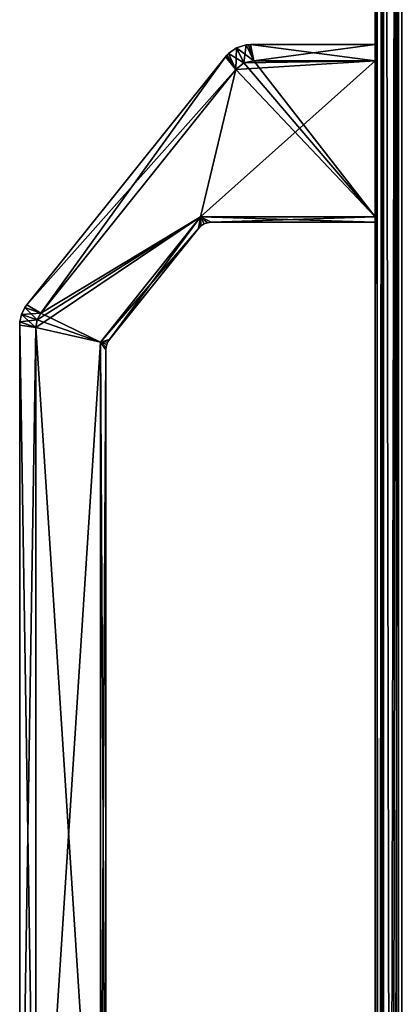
# Model space of a CAD drawing. Header units: millimetres. Extents: x -98 to 98, y -500 to 506.
# Tile 66 of 106: x -98 to -63, y 186 to 277. Entities that reach past the tile are written whole.
import ezdxf

# ---------------------------------------------------------------- set-up
doc = ezdxf.new("R2010")
doc.units = ezdxf.units.MM
doc.header["$LTSCALE"] = 65.185185
for name, color, linetype in [('1', 7, 'CONTINUOUS'), ('1143', 7, 'CONTINUOUS'), ('1144', 7, 'CONTINUOUS'), ('1146', 7, 'CONTINUOUS'), ('29', 7, 'CONTINUOUS'), ('34', 7, 'CONTINUOUS'), ('451', 7, 'CONTINUOUS'), ('455', 7, 'CONTINUOUS'), ('456', 7, 'CONTINUOUS'), ('572', 7, 'CONTINUOUS'), ('573', 7, 'CONTINUOUS'), ('575', 7, 'CONTINUOUS'), ('576', 7, 'CONTINUOUS'), ('577', 7, 'CONTINUOUS'), ('579', 7, 'CONTINUOUS'), ('580', 7, 'CONTINUOUS'), ('581', 7, 'CONTINUOUS'), ('585', 7, 'CONTINUOUS'), ('586', 7, 'CONTINUOUS'), ('587', 7, 'CONTINUOUS'), ('590', 7, 'CONTINUOUS'), ('591', 7, 'CONTINUOUS'), ('592', 7, 'CONTINUOUS'), ('593', 7, 'CONTINUOUS'), ('594', 7, 'CONTINUOUS'), ('595', 7, 'CONTINUOUS'), ('598', 7, 'CONTINUOUS'), ('599', 7, 'CONTINUOUS'), ('600', 7, 'CONTINUOUS'), ('601', 7, 'CONTINUOUS'), ('602', 7, 'CONTINUOUS'), ('605', 7, 'CONTINUOUS'), ('606', 7, 'CONTINUOUS'), ('607', 7, 'CONTINUOUS'), ('608', 7, 'CONTINUOUS'), ('613', 7, 'CONTINUOUS'), ('8', 7, 'CONTINUOUS')]:
    doc.layers.add(name, color=color, linetype=linetype)

msp = doc.modelspace()

# ---------------------------------------------------------------- linework, layer by layer
at = {"layer": '1', "color": 7, "linetype": 'CONTINUOUS'}
for points in [[(-65, 484.5, -2.5), (-65, 484.5, -72.5), (-65, -484.5, -72.5), (-65, 484.5, -2.5)], [(-65, -484.5, -2.5), (-65, 484.5, -2.5), (-65, -484.5, -72.5), (-65, -484.5, -2.5)]]:
    msp.add_3dface(points, dxfattribs=at)
at = {"layer": '1143', "color": 7, "linetype": 'CONTINUOUS'}
for points in [[(-64.809, -476.8, -142.397), (-62.809, -476.8, -142.397), (-62.809, 476.7, -142.397), (-64.809, -476.8, -142.397)], [(-64.809, 476.7, -142.397), (-64.809, -476.8, -142.397), (-62.809, 476.7, -142.397), (-64.809, 476.7, -142.397)]]:
    msp.add_3dface(points, dxfattribs=at)
at = {"layer": '1144', "color": 7, "linetype": 'CONTINUOUS'}
for points in [[(-64.809, 479.7, -145.397), (-64.809, 479.7, -202.57), (-64.809, -479.8, -202.57), (-64.809, 479.7, -145.397)], [(-64.809, 478.821, -143.276), (-64.809, 479.7, -145.397), (-64.809, -479.8, -202.57), (-64.809, 478.821, -143.276)], [(-64.809, 476.7, -142.397), (-64.809, 478.821, -143.276), (-64.809, -479.8, -202.57), (-64.809, 476.7, -142.397)], [(-64.809, -476.8, -142.397), (-64.809, 476.7, -142.397), (-64.809, -479.8, -202.57), (-64.809, -476.8, -142.397)]]:
    msp.add_3dface(points, dxfattribs=at)
at = {"layer": '1146', "color": 7, "linetype": 'CONTINUOUS'}
for points in [[(-64.809, -479.8, -202.57), (-64.809, 479.7, -202.57), (-64.223, 479.7, -203.984), (-64.809, -479.8, -202.57)], [(-64.223, -479.8, -203.984), (-64.809, -479.8, -202.57), (-64.223, 479.7, -203.984), (-64.223, -479.8, -203.984)], [(-62.809, -479.8, -204.57), (-64.223, -479.8, -203.984), (-62.809, 479.7, -204.57), (-62.809, -479.8, -204.57)], [(-62.809, 479.7, -204.57), (-64.223, -479.8, -203.984), (-64.223, 479.7, -203.984), (-62.809, 479.7, -204.57)]]:
    msp.add_3dface(points, dxfattribs=at)
at = {"layer": '29', "color": 7, "linetype": 'CONTINUOUS'}
for points in [[(-65, 484.5, -2.5), (-65, -484.5, -2.5), (-64.268, -484.5, -0.732), (-65, 484.5, -2.5)], [(-65, 484.5, -2.5), (-64.268, -484.5, -0.732), (-64.268, 484.5, -0.732), (-65, 484.5, -2.5)], [(-64.268, -484.5, -0.732), (-62.5, -484.5), (-64.268, 484.5, -0.732), (-64.268, -484.5, -0.732)], [(-64.268, 484.5, -0.732), (-62.5, -484.5), (-62.5, 484.5), (-64.268, 484.5, -0.732)]]:
    msp.add_3dface(points, dxfattribs=at)
at = {"layer": '34', "color": 7, "linetype": 'CONTINUOUS'}
for points in [[(-65, -484.5, -72.5), (-65, 484.5, -72.5), (-64.268, 484.5, -74.268), (-65, -484.5, -72.5)], [(-65, -484.5, -72.5), (-64.268, 484.5, -74.268), (-64.268, -484.5, -74.268), (-65, -484.5, -72.5)], [(-64.268, 484.5, -74.268), (-62.5, 484.5, -75), (-64.268, -484.5, -74.268), (-64.268, 484.5, -74.268)], [(-64.268, -484.5, -74.268), (-62.5, 484.5, -75), (-62.5, -484.5, -75), (-64.268, -484.5, -74.268)]]:
    msp.add_3dface(points, dxfattribs=at)
at = {"layer": '451', "color": 7, "linetype": 'CONTINUOUS'}
for points in [[(-65, -496.2), (-65, -496.2, 2), (-65, 496.2, 2), (-65, -496.2)], [(-65, 496.2), (-65, -496.2), (-65, 496.2, 2), (-65, 496.2)]]:
    msp.add_3dface(points, dxfattribs=at)
at = {"layer": '455', "color": 7, "linetype": 'CONTINUOUS'}
for points in [[(-65, -496.2), (-65, 496.2), (55.094, -434.525), (-65, -496.2)], [(55.094, -434.525), (-65, 496.2), (55.094, -349.535), (55.094, -434.525)], [(55.094, -349.535), (-65, 496.2), (65, -345), (55.094, -349.535)], [(65, -345), (-65, 496.2), (55.094, 349.535), (65, -345)]]:
    msp.add_3dface(points, dxfattribs=at)
at = {"layer": '456', "color": 7, "linetype": 'CONTINUOUS'}
for points in [[(-65, 496.2, 2), (-65, -496.2, 2), (55.094, 434.525, 2), (-65, 496.2, 2)], [(55.094, 434.525, 2), (-65, -496.2, 2), (55.094, 349.535, 2), (55.094, 434.525, 2)], [(55.094, 349.535, 2), (-65, -496.2, 2), (65, 345, 2), (55.094, 349.535, 2)], [(65, 345, 2), (-65, -496.2, 2), (55.094, -349.535, 2), (65, 345, 2)]]:
    msp.add_3dface(points, dxfattribs=at)
at = {"layer": '572', "color": 7, "linetype": 'CONTINUOUS'}
for points in [[(-65, 273.5, -28), (-77.916, 272.704, -28), (-81.195, 259, -28), (-65, 273.5, -28)], [(-65, 259, -28), (-65, 273.5, -28), (-81.195, 259, -28), (-65, 259, -28)], [(-77.181, 273.297, -28), (-77.916, 272.704, -28), (-65, 273.5, -28), (-77.181, 273.297, -28)], [(-76.26, 273.5, -28), (-77.181, 273.297, -28), (-65, 273.5, -28), (-76.26, 273.5, -28)], [(-77.916, 272.704, -28), (-96.035, 250.055, -28), (-81.195, 259, -28), (-77.916, 272.704, -28)], [(-96.382, 249.433, -28), (-96.5, 248.73, -28), (-81.195, 259, -28), (-96.382, 249.433, -28)], [(-81.195, 259, -28), (-96.5, 248.73, -28), (-90.5, 247.369, -28), (-81.195, 259, -28)], [(-96.035, 250.055, -28), (-96.382, 249.433, -28), (-81.195, 259, -28), (-96.035, 250.055, -28)], [(-90.5, 247.369, -28), (-96.5, 248.73, -28), (-96.5, 154.67, -28), (-90.5, 247.369, -28)], [(-90.5, 156.031, -28), (-90.5, 247.369, -28), (-96.5, 154.67, -28), (-90.5, 156.031, -28)]]:
    msp.add_3dface(points, dxfattribs=at)
at = {"layer": '573', "color": 7, "linetype": 'CONTINUOUS'}
for points in [[(-76.26, 273.5, -45), (-65, 259, -45), (-77.181, 273.297, -45), (-76.26, 273.5, -45)], [(-65, 273.5, -45), (-65, 259, -45), (-76.26, 273.5, -45), (-65, 273.5, -45)], [(-81.195, 259, -45), (-96.035, 250.055, -45), (-77.916, 272.704, -45), (-81.195, 259, -45)], [(-65, 259, -45), (-81.195, 259, -45), (-77.916, 272.704, -45), (-65, 259, -45)], [(-77.181, 273.297, -45), (-65, 259, -45), (-77.916, 272.704, -45), (-77.181, 273.297, -45)], [(-90.5, 247.369, -45), (-96.035, 250.055, -45), (-81.195, 259, -45), (-90.5, 247.369, -45)], [(-96.382, 249.433, -45), (-96.035, 250.055, -45), (-90.5, 247.369, -45), (-96.382, 249.433, -45)], [(-96.5, 248.73, -45), (-96.382, 249.433, -45), (-90.5, 247.369, -45), (-96.5, 248.73, -45)], [(-96.5, 154.67, -45), (-96.5, 248.73, -45), (-90.5, 156.031, -45), (-96.5, 154.67, -45)], [(-90.5, 156.031, -45), (-96.5, 248.73, -45), (-90.5, 247.369, -45), (-90.5, 156.031, -45)]]:
    msp.add_3dface(points, dxfattribs=at)
at = {"layer": '575', "color": 7, "linetype": 'CONTINUOUS'}
for points in [[(-98, 154.452, -29.5), (-98, 248.948, -29.5), (-98, 154.452, -43.5), (-98, 154.452, -29.5)], [(-98, 248.948, -29.5), (-98, 248.948, -43.5), (-98, 154.452, -43.5), (-98, 248.948, -29.5)]]:
    msp.add_3dface(points, dxfattribs=at)
at = {"layer": '576', "color": 7, "linetype": 'CONTINUOUS'}
for points in [[(-65, 275, -43.5), (-76.558, 275, -43.5), (-76.558, 275, -29.5), (-65, 275, -43.5)], [(-65, 275, -43.5), (-76.558, 275, -29.5), (-65, 275, -29.5), (-65, 275, -43.5)]]:
    msp.add_3dface(points, dxfattribs=at)
at = {"layer": '577', "color": 7, "linetype": 'CONTINUOUS'}
for points in [[(-97.343, 250.822, -43.5), (-97.343, 250.822, -29.5), (-78.901, 273.874, -29.5), (-97.343, 250.822, -43.5)], [(-78.901, 273.874, -43.5), (-97.343, 250.822, -43.5), (-78.901, 273.874, -29.5), (-78.901, 273.874, -43.5)]]:
    msp.add_3dface(points, dxfattribs=at)
at = {"layer": '579', "color": 7, "linetype": 'CONTINUOUS'}
for points in [[(-90, 156.732, -28.5), (-90, 156.732, -44.5), (-90, 246.668, -44.5), (-90, 156.732, -28.5)], [(-90, 156.732, -28.5), (-90, 246.668, -44.5), (-90, 246.668, -28.5), (-90, 156.732, -28.5)]]:
    msp.add_3dface(points, dxfattribs=at)
at = {"layer": '580', "color": 7, "linetype": 'CONTINUOUS'}
for points in [[(-89.671, 247.605, -28.5), (-89.671, 247.605, -44.5), (-81.405, 257.937, -28.5), (-89.671, 247.605, -28.5)], [(-81.405, 257.937, -28.5), (-89.671, 247.605, -44.5), (-81.405, 257.937, -44.5), (-81.405, 257.937, -28.5)]]:
    msp.add_3dface(points, dxfattribs=at)
at = {"layer": '581', "color": 7, "linetype": 'CONTINUOUS'}
for points in [[(-80.234, 258.5, -44.5), (-65, 258.5, -44.5), (-65, 258.5, -28.5), (-80.234, 258.5, -44.5)], [(-80.234, 258.5, -28.5), (-80.234, 258.5, -44.5), (-65, 258.5, -28.5), (-80.234, 258.5, -28.5)]]:
    msp.add_3dface(points, dxfattribs=at)
at = {"layer": '585', "color": 7, "linetype": 'CONTINUOUS'}
for points in [[(-98, 248.948, -43.5), (-97.985, 249.251, -43.515), (-96.5, 248.73, -45), (-98, 248.948, -43.5)], [(-98, 154.452, -43.5), (-98, 248.948, -43.5), (-96.5, 154.67, -45), (-98, 154.452, -43.5)], [(-96.5, 154.67, -45), (-98, 248.948, -43.5), (-96.5, 248.73, -45), (-96.5, 154.67, -45)]]:
    msp.add_3dface(points, dxfattribs=at)
at = {"layer": '586', "color": 7, "linetype": 'CONTINUOUS'}
for points in [[(-96.035, 250.055, -45), (-97.343, 250.822, -43.5), (-78.901, 273.874, -43.5), (-96.035, 250.055, -45)], [(-77.916, 272.704, -45), (-96.035, 250.055, -45), (-78.901, 273.874, -43.5), (-77.916, 272.704, -45)], [(-78.767, 274.03, -43.507), (-77.916, 272.704, -45), (-78.901, 273.874, -43.5), (-78.767, 274.03, -43.507)], [(-78.623, 274.176, -43.528), (-77.916, 272.704, -45), (-78.767, 274.03, -43.507), (-78.623, 274.176, -43.528)], [(-97.52, 250.576, -43.515), (-97.343, 250.822, -43.5), (-96.035, 250.055, -45), (-97.52, 250.576, -43.515)]]:
    msp.add_3dface(points, dxfattribs=at)
at = {"layer": '587', "color": 7, "linetype": 'CONTINUOUS'}
for points in [[(-76.26, 273.5, -45), (-76.967, 274.972, -43.528), (-76.558, 275, -43.5), (-76.26, 273.5, -45)], [(-76.558, 275, -43.5), (-76.967, 274.972, -43.528), (-76.764, 274.993, -43.507), (-76.558, 275, -43.5)], [(-76.26, 273.5, -45), (-76.558, 275, -43.5), (-65, 275, -43.5), (-76.26, 273.5, -45)], [(-65, 273.5, -45), (-76.26, 273.5, -45), (-65, 275, -43.5), (-65, 273.5, -45)]]:
    msp.add_3dface(points, dxfattribs=at)
at = {"layer": '590', "color": 7, "linetype": 'CONTINUOUS'}
for points in [[(-96.5, 248.73, -28), (-97.985, 249.251, -29.485), (-98, 248.948, -29.5), (-96.5, 248.73, -28)], [(-96.5, 248.73, -28), (-98, 248.948, -29.5), (-98, 154.452, -29.5), (-96.5, 248.73, -28)], [(-96.5, 154.67, -28), (-96.5, 248.73, -28), (-98, 154.452, -29.5), (-96.5, 154.67, -28)]]:
    msp.add_3dface(points, dxfattribs=at)
at = {"layer": '591', "color": 7, "linetype": 'CONTINUOUS'}
for points in [[(-97.343, 250.822, -29.5), (-77.916, 272.704, -28), (-78.901, 273.874, -29.5), (-97.343, 250.822, -29.5)], [(-77.916, 272.704, -28), (-78.623, 274.176, -29.472), (-78.901, 273.874, -29.5), (-77.916, 272.704, -28)], [(-78.623, 274.176, -29.472), (-78.767, 274.03, -29.493), (-78.901, 273.874, -29.5), (-78.623, 274.176, -29.472)], [(-96.035, 250.055, -28), (-77.916, 272.704, -28), (-97.343, 250.822, -29.5), (-96.035, 250.055, -28)], [(-96.035, 250.055, -28), (-97.343, 250.822, -29.5), (-97.52, 250.576, -29.485), (-96.035, 250.055, -28)]]:
    msp.add_3dface(points, dxfattribs=at)
at = {"layer": '592', "color": 7, "linetype": 'CONTINUOUS'}
for points in [[(-76.967, 274.972, -29.472), (-76.26, 273.5, -28), (-76.764, 274.993, -29.493), (-76.967, 274.972, -29.472)], [(-76.26, 273.5, -28), (-76.558, 275, -29.5), (-76.764, 274.993, -29.493), (-76.26, 273.5, -28)], [(-76.26, 273.5, -28), (-65, 273.5, -28), (-76.558, 275, -29.5), (-76.26, 273.5, -28)], [(-76.558, 275, -29.5), (-65, 273.5, -28), (-65, 275, -29.5), (-76.558, 275, -29.5)]]:
    msp.add_3dface(points, dxfattribs=at)
at = {"layer": '593', "color": 7, "linetype": 'CONTINUOUS'}
for points in [[(-81.195, 259, -45), (-65, 259, -45), (-80.234, 258.5, -44.5), (-81.195, 259, -45)], [(-80.884, 258.352, -44.352), (-81.195, 259, -45), (-80.57, 258.462, -44.462), (-80.884, 258.352, -44.352)], [(-80.57, 258.462, -44.462), (-81.195, 259, -45), (-80.234, 258.5, -44.5), (-80.57, 258.462, -44.462)], [(-80.234, 258.5, -44.5), (-65, 259, -45), (-65, 258.5, -44.5), (-80.234, 258.5, -44.5)]]:
    msp.add_3dface(points, dxfattribs=at)
at = {"layer": '594', "color": 7, "linetype": 'CONTINUOUS'}
for points in [[(-90.5, 247.369, -45), (-81.195, 259, -45), (-89.671, 247.605, -44.5), (-90.5, 247.369, -45)], [(-89.671, 247.605, -44.5), (-81.195, 259, -45), (-81.405, 257.937, -44.5), (-89.671, 247.605, -44.5)], [(-81.405, 257.937, -44.5), (-81.195, 259, -45), (-81.165, 258.176, -44.462), (-81.405, 257.937, -44.5)], [(-81.165, 258.176, -44.462), (-81.195, 259, -45), (-80.884, 258.352, -44.352), (-81.165, 258.176, -44.462)], [(-90.5, 247.369, -45), (-89.671, 247.605, -44.5), (-89.813, 247.394, -44.479), (-90.5, 247.369, -45)], [(-90.5, 247.369, -45), (-89.813, 247.394, -44.479), (-89.915, 247.164, -44.415), (-90.5, 247.369, -45)]]:
    msp.add_3dface(points, dxfattribs=at)
at = {"layer": '595', "color": 7, "linetype": 'CONTINUOUS'}
for points in [[(-90.5, 156.031, -45), (-90.5, 247.369, -45), (-90, 156.732, -44.5), (-90.5, 156.031, -45)], [(-90, 156.732, -44.5), (-90.5, 247.369, -45), (-90, 246.668, -44.5), (-90, 156.732, -44.5)], [(-90, 246.668, -44.5), (-90.5, 247.369, -45), (-89.979, 246.92, -44.479), (-90, 246.668, -44.5)], [(-90.5, 247.369, -45), (-89.915, 247.164, -44.415), (-89.979, 246.92, -44.479), (-90.5, 247.369, -45)]]:
    msp.add_3dface(points, dxfattribs=at)
at = {"layer": '598', "color": 7, "linetype": 'CONTINUOUS'}
for points in [[(-90.5, 247.369, -28), (-90.5, 156.031, -28), (-90, 246.668, -28.5), (-90.5, 247.369, -28)], [(-90.5, 247.369, -28), (-90, 246.668, -28.5), (-89.979, 246.92, -28.521), (-90.5, 247.369, -28)], [(-90.5, 247.369, -28), (-89.979, 246.92, -28.521), (-89.915, 247.164, -28.585), (-90.5, 247.369, -28)], [(-90.5, 156.031, -28), (-90, 156.732, -28.5), (-90, 246.668, -28.5), (-90.5, 156.031, -28)]]:
    msp.add_3dface(points, dxfattribs=at)
at = {"layer": '599', "color": 7, "linetype": 'CONTINUOUS'}
for points in [[(-81.195, 259, -28), (-90.5, 247.369, -28), (-81.405, 257.937, -28.5), (-81.195, 259, -28)], [(-81.195, 259, -28), (-81.405, 257.937, -28.5), (-81.166, 258.176, -28.538), (-81.195, 259, -28)], [(-80.884, 258.352, -28.648), (-81.195, 259, -28), (-81.166, 258.176, -28.538), (-80.884, 258.352, -28.648)], [(-90.5, 247.369, -28), (-89.671, 247.605, -28.5), (-81.405, 257.937, -28.5), (-90.5, 247.369, -28)], [(-89.671, 247.605, -28.5), (-90.5, 247.369, -28), (-89.813, 247.394, -28.521), (-89.671, 247.605, -28.5)], [(-90.5, 247.369, -28), (-89.915, 247.164, -28.585), (-89.813, 247.394, -28.521), (-90.5, 247.369, -28)]]:
    msp.add_3dface(points, dxfattribs=at)
at = {"layer": '600', "color": 7, "linetype": 'CONTINUOUS'}
for points in [[(-65, 259, -28), (-81.195, 259, -28), (-65, 258.5, -28.5), (-65, 259, -28)], [(-81.195, 259, -28), (-80.234, 258.5, -28.5), (-65, 258.5, -28.5), (-81.195, 259, -28)], [(-80.234, 258.5, -28.5), (-81.195, 259, -28), (-80.571, 258.462, -28.538), (-80.234, 258.5, -28.5)], [(-80.571, 258.462, -28.538), (-81.195, 259, -28), (-80.884, 258.352, -28.648), (-80.571, 258.462, -28.538)]]:
    msp.add_3dface(points, dxfattribs=at)
at = {"layer": '601', "color": 7, "linetype": 'CONTINUOUS'}
for points in [[(-97.831, 249.941, -29.449), (-97.52, 250.576, -29.485), (-97.831, 249.941, -43.551), (-97.831, 249.941, -29.449)], [(-97.831, 249.941, -43.551), (-97.52, 250.576, -29.485), (-97.52, 250.576, -43.515), (-97.831, 249.941, -43.551)], [(-97.343, 250.822, -43.5), (-97.52, 250.576, -43.515), (-97.343, 250.822, -29.5), (-97.343, 250.822, -43.5)], [(-97.343, 250.822, -29.5), (-97.52, 250.576, -43.515), (-97.52, 250.576, -29.485), (-97.343, 250.822, -29.5)], [(-97.985, 249.251, -29.485), (-97.831, 249.941, -29.449), (-97.985, 249.251, -43.515), (-97.985, 249.251, -29.485)], [(-97.985, 249.251, -43.515), (-97.831, 249.941, -29.449), (-97.831, 249.941, -43.551), (-97.985, 249.251, -43.515)], [(-98, 248.948, -29.5), (-97.985, 249.251, -29.485), (-98, 248.948, -43.5), (-98, 248.948, -29.5)], [(-98, 248.948, -43.5), (-97.985, 249.251, -29.485), (-97.985, 249.251, -43.515), (-98, 248.948, -43.5)]]:
    msp.add_3dface(points, dxfattribs=at)
at = {"layer": '602', "color": 7, "linetype": 'CONTINUOUS'}
for points in [[(-77.858, 274.704, -43.592), (-78.623, 274.176, -43.528), (-77.858, 274.704, -29.408), (-77.858, 274.704, -43.592)], [(-77.858, 274.704, -29.408), (-78.623, 274.176, -43.528), (-78.623, 274.176, -29.472), (-77.858, 274.704, -29.408)], [(-76.967, 274.972, -43.528), (-77.858, 274.704, -43.592), (-76.967, 274.972, -29.472), (-76.967, 274.972, -43.528)], [(-76.967, 274.972, -29.472), (-77.858, 274.704, -43.592), (-77.858, 274.704, -29.408), (-76.967, 274.972, -29.472)], [(-76.764, 274.993, -43.507), (-76.967, 274.972, -43.528), (-76.764, 274.993, -29.493), (-76.764, 274.993, -43.507)], [(-76.967, 274.972, -43.528), (-76.967, 274.972, -29.472), (-76.764, 274.993, -29.493), (-76.967, 274.972, -43.528)], [(-76.558, 275, -43.5), (-76.764, 274.993, -43.507), (-76.558, 275, -29.5), (-76.558, 275, -43.5)], [(-76.558, 275, -29.5), (-76.764, 274.993, -43.507), (-76.764, 274.993, -29.493), (-76.558, 275, -29.5)], [(-78.767, 274.03, -43.507), (-78.901, 273.874, -43.5), (-78.767, 274.03, -29.493), (-78.767, 274.03, -43.507)], [(-78.767, 274.03, -29.493), (-78.901, 273.874, -43.5), (-78.901, 273.874, -29.5), (-78.767, 274.03, -29.493)], [(-78.623, 274.176, -43.528), (-78.767, 274.03, -43.507), (-78.623, 274.176, -29.472), (-78.623, 274.176, -43.528)], [(-78.623, 274.176, -29.472), (-78.767, 274.03, -43.507), (-78.767, 274.03, -29.493), (-78.623, 274.176, -29.472)]]:
    msp.add_3dface(points, dxfattribs=at)
at = {"layer": '605', "color": 7, "linetype": 'CONTINUOUS'}
for points in [[(-97.831, 249.941, -43.551), (-97.52, 250.576, -43.515), (-96.382, 249.433, -45), (-97.831, 249.941, -43.551)], [(-97.52, 250.576, -43.515), (-96.035, 250.055, -45), (-96.382, 249.433, -45), (-97.52, 250.576, -43.515)], [(-97.985, 249.251, -43.515), (-97.831, 249.941, -43.551), (-96.5, 248.73, -45), (-97.985, 249.251, -43.515)], [(-96.5, 248.73, -45), (-97.831, 249.941, -43.551), (-96.382, 249.433, -45), (-96.5, 248.73, -45)]]:
    msp.add_3dface(points, dxfattribs=at)
at = {"layer": '606', "color": 7, "linetype": 'CONTINUOUS'}
for points in [[(-97.831, 249.941, -29.449), (-96.035, 250.055, -28), (-97.52, 250.576, -29.485), (-97.831, 249.941, -29.449)], [(-97.985, 249.251, -29.485), (-96.382, 249.433, -28), (-97.831, 249.941, -29.449), (-97.985, 249.251, -29.485)], [(-96.382, 249.433, -28), (-96.035, 250.055, -28), (-97.831, 249.941, -29.449), (-96.382, 249.433, -28)], [(-96.5, 248.73, -28), (-96.382, 249.433, -28), (-97.985, 249.251, -29.485), (-96.5, 248.73, -28)]]:
    msp.add_3dface(points, dxfattribs=at)
at = {"layer": '607', "color": 7, "linetype": 'CONTINUOUS'}
for points in [[(-77.916, 272.704, -45), (-78.623, 274.176, -43.528), (-77.858, 274.704, -43.592), (-77.916, 272.704, -45)], [(-77.181, 273.297, -45), (-77.916, 272.704, -45), (-77.858, 274.704, -43.592), (-77.181, 273.297, -45)], [(-76.967, 274.972, -43.528), (-77.181, 273.297, -45), (-77.858, 274.704, -43.592), (-76.967, 274.972, -43.528)], [(-76.26, 273.5, -45), (-77.181, 273.297, -45), (-76.967, 274.972, -43.528), (-76.26, 273.5, -45)]]:
    msp.add_3dface(points, dxfattribs=at)
at = {"layer": '608', "color": 7, "linetype": 'CONTINUOUS'}
for points in [[(-77.181, 273.297, -28), (-77.858, 274.704, -29.408), (-78.623, 274.176, -29.472), (-77.181, 273.297, -28)], [(-76.26, 273.5, -28), (-76.967, 274.972, -29.472), (-77.858, 274.704, -29.408), (-76.26, 273.5, -28)], [(-77.181, 273.297, -28), (-76.26, 273.5, -28), (-77.858, 274.704, -29.408), (-77.181, 273.297, -28)], [(-77.916, 272.704, -28), (-77.181, 273.297, -28), (-78.623, 274.176, -29.472), (-77.916, 272.704, -28)]]:
    msp.add_3dface(points, dxfattribs=at)
at = {"layer": '613', "color": 7, "linetype": 'CONTINUOUS'}
for points in [[(-90, 246.668, -28.5), (-90, 246.668, -44.5), (-89.979, 246.92, -44.479), (-90, 246.668, -28.5)], [(-90, 246.668, -28.5), (-89.979, 246.92, -44.479), (-89.979, 246.92, -28.521), (-90, 246.668, -28.5)], [(-89.979, 246.92, -44.479), (-89.915, 247.164, -44.415), (-89.979, 246.92, -28.521), (-89.979, 246.92, -44.479)], [(-89.979, 246.92, -28.521), (-89.915, 247.164, -44.415), (-89.915, 247.164, -28.585), (-89.979, 246.92, -28.521)], [(-89.915, 247.164, -44.415), (-89.813, 247.394, -44.479), (-89.915, 247.164, -28.585), (-89.915, 247.164, -44.415)], [(-89.915, 247.164, -28.585), (-89.813, 247.394, -44.479), (-89.813, 247.394, -28.521), (-89.915, 247.164, -28.585)], [(-89.671, 247.605, -44.5), (-89.671, 247.605, -28.5), (-89.813, 247.394, -28.521), (-89.671, 247.605, -44.5)], [(-89.813, 247.394, -44.479), (-89.671, 247.605, -44.5), (-89.813, 247.394, -28.521), (-89.813, 247.394, -44.479)]]:
    msp.add_3dface(points, dxfattribs=at)
at = {"layer": '8', "color": 7, "linetype": 'CONTINUOUS'}
for points in [[(-63, -484.5, -72.5), (-63, 484.5, -72.5), (-63, -484.5, -2.5), (-63, -484.5, -72.5)], [(-63, -484.5, -2.5), (-63, 484.5, -72.5), (-63, 484.5, -2.5), (-63, -484.5, -2.5)]]:
    msp.add_3dface(points, dxfattribs=at)

doc.saveas('drawing.dxf')
